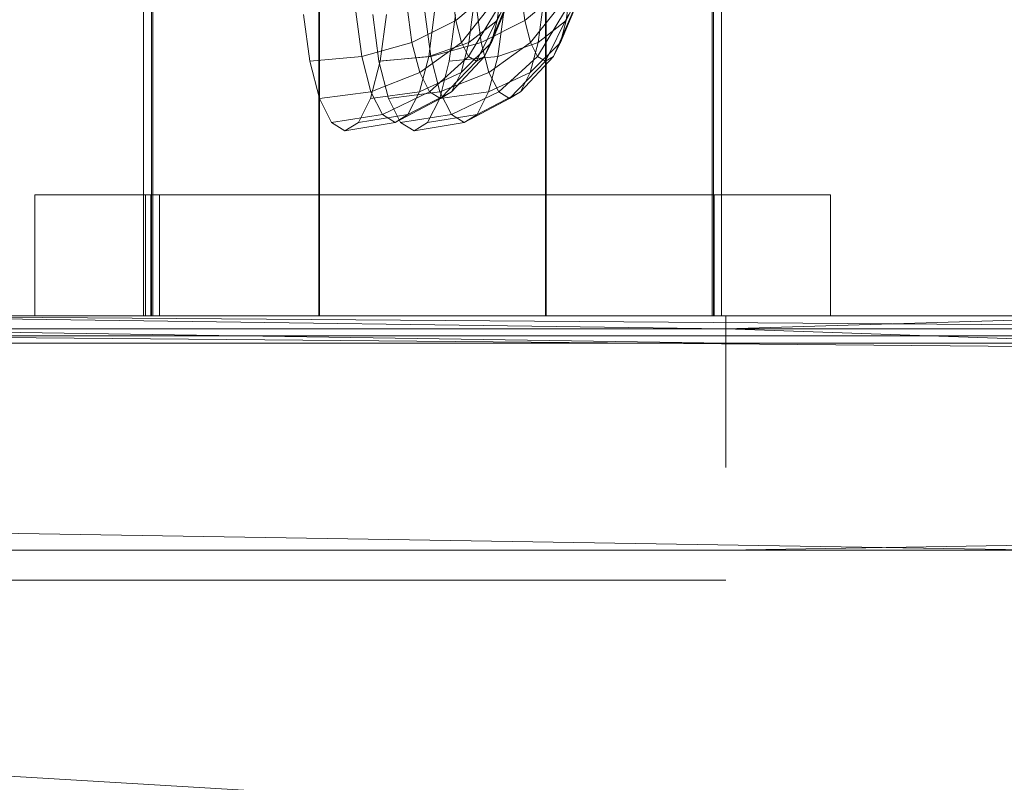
# Model space of a CAD drawing. Header units: metres. Extents: x 1314 to 1415, y -87 to -52.
# Tile 23 of 256: x 1321.843 to 1322.297, y -78.544 to -78.193. Entities that reach past the tile are written whole.
import ezdxf

# ---------------------------------------------------------------- set-up
doc = ezdxf.new("R2010")
doc.units = ezdxf.units.M
doc.header["$PDMODE"] = 65
doc.linetypes.add('AUSGEZOGEN', pattern=[0])
doc.layers.add('XR$2$Möblierung', color=4, linetype='AUSGEZOGEN', lineweight=13)
doc.layers.add('XR$3$Maßlinie 1_50', color=7, linetype='AUSGEZOGEN', lineweight=25)
doc.styles.add('ARIAL', font='arial.ttf')
doc.dimstyles.new('DIMSTYLE_12', dxfattribs={"dimtxt": 0.175, "dimasz": 0.15, "dimexe": 0, "dimexo": 0, "dimgap": 0.0875, "dimtad": 2, "dimrnd": 0.005, "dimzin": 4, "dimdsep": 46, "dimtxsty": 'ARIAL', "dimblk1": 'ALL_ML_KREIS', "dimblk2": 'ALL_ML_KREIS', "dimsah": 1, "dimcen": 0, "dimclrd": 3, "dimclre": 3, "dimclrt": 3, "dimadec": 0, "dimazin": 0, "dimtfac": 1, "dimtdec": 0, "dimtix": 1, "dimtmove": 2, "dimatfit": 3, "dimfxl": 0, "dimtzin": 0, "dimlwd": 0, "dimlwe": 25, "dimarcsym": 0})
doc.dimstyles.new('DIMSTYLE_9', dxfattribs={"dimtxt": 0.125, "dimasz": 0.15, "dimexe": 0, "dimexo": 0, "dimgap": 0.0625, "dimtad": 2, "dimrnd": 0.005, "dimzin": 4, "dimdsep": 46, "dimtxsty": 'ARIAL', "dimblk1": 'ALL_ML_KREIS', "dimblk2": 'ALL_ML_KREIS', "dimsah": 1, "dimcen": 0, "dimclrd": 3, "dimclre": 3, "dimclrt": 3, "dimadec": 0, "dimazin": 0, "dimtfac": 1, "dimtdec": 0, "dimtix": 1, "dimtmove": 2, "dimatfit": 3, "dimfxl": 0, "dimtzin": 0, "dimlwd": 0, "dimlwe": 25, "dimarcsym": 0})

# ---------------------------------------------------------------- blocks, each defined once
blk = doc.blocks.new('COMPLEXOBJECT_2')
at = {"layer": 'XR$2$Möblierung', "color": 52, "linetype": 'AUSGEZOGEN', "lineweight": 13, "transparency": 33554687}
for p, q in [((1321.90037, -78.27363), (1321.90037, -78.06687)), ((1321.90407, -78.27363), (1321.90407, -78.06687)), ((1321.90466, -78.27363), (1321.90466, -78.06687)), ((1321.98119, -78.06687), (1321.98119, -78.32951)), ((1321.98157, -78.06687), (1321.98157, -78.32951)), ((1322.08572, -78.06687), (1322.08572, -78.32951)), ((1322.08609, -78.06687), (1322.08609, -78.32951)), ((1322.16262, -78.27363), (1322.16262, -78.06687)), ((1322.16321, -78.27363), (1322.16321, -78.06687)), ((1322.16692, -78.27363), (1322.16692, -78.06687)), ((1322.04433, -78.19337), (1322.04265, -78.18066)), ((1322.05949, -78.18066), (1322.04433, -78.19337)), ((1322.06953, -78.18066), (1322.06342, -78.19337)), ((1322.06509, -78.18066), (1322.06342, -78.19337)), ((1322.07619, -78.19337), (1322.07451, -78.18066)), ((1322.09136, -78.18066), (1322.07619, -78.19337)), ((1322.1014, -78.18066), (1322.09528, -78.19337)), ((1322.09696, -78.18066), (1322.09528, -78.19337)), ((1322.02416, -78.20345), (1322.02185, -78.18596)), ((1322.06087, -78.18596), (1322.04694, -78.20345)), ((1322.05274, -78.18596), (1322.05044, -78.20345)), ((1322.05602, -78.20345), (1322.05372, -78.18596)), ((1322.06816, -78.18596), (1322.06081, -78.20345)), ((1322.09273, -78.18596), (1322.0788, -78.20345)), ((1322.08461, -78.18596), (1322.0823, -78.20345)), ((1322.10002, -78.18596), (1322.09267, -78.20345)), ((1321.97702, -78.21216), (1321.97417, -78.19054)), ((1322.00097, -78.20993), (1321.99826, -78.18936)), ((1322.00889, -78.21216), (1322.00604, -78.19054)), ((1322.01236, -78.19054), (1322.0095, -78.21216)), ((1322.04433, -78.19337), (1322.02416, -78.20345)), ((1322.03283, -78.20993), (1322.03012, -78.18936)), ((1322.03457, -78.18936), (1322.03186, -78.20993)), ((1322.04422, -78.19054), (1322.04137, -78.21216)), ((1322.04694, -78.20345), (1322.04433, -78.19337)), ((1322.0626, -78.18936), (1322.05023, -78.20993)), ((1322.06342, -78.19337), (1322.05044, -78.20345)), ((1322.06451, -78.19054), (1322.05387, -78.21216)), ((1322.07619, -78.19337), (1322.05602, -78.20345)), ((1322.06643, -78.18936), (1322.05752, -78.20993)), ((1322.06342, -78.19337), (1322.06081, -78.20345)), ((1322.06644, -78.18936), (1322.06372, -78.20993)), ((1322.0788, -78.20345), (1322.07619, -78.19337)), ((1322.09446, -78.18936), (1322.08209, -78.20993)), ((1322.09528, -78.19337), (1322.0823, -78.20345)), ((1322.09638, -78.19054), (1322.08574, -78.21216)), ((1322.09829, -78.18936), (1322.08938, -78.20993)), ((1322.09528, -78.19337), (1322.09267, -78.20345)), ((1322.02416, -78.20345), (1322.00097, -78.20993)), ((1322.02775, -78.21733), (1322.02416, -78.20345)), ((1322.04694, -78.20345), (1322.02775, -78.21733)), ((1322.05044, -78.20345), (1322.03186, -78.20993)), ((1322.05602, -78.20345), (1322.03283, -78.20993)), ((1322.06081, -78.20345), (1322.04684, -78.21733)), ((1322.05044, -78.20345), (1322.04684, -78.21733)), ((1322.05023, -78.20993), (1322.04694, -78.20345)), ((1322.05962, -78.21733), (1322.05602, -78.20345)), ((1322.06081, -78.20345), (1322.05752, -78.20993)), ((1322.0788, -78.20345), (1322.05962, -78.21733)), ((1322.0823, -78.20345), (1322.06372, -78.20993)), ((1322.09267, -78.20345), (1322.07871, -78.21733)), ((1322.0823, -78.20345), (1322.07871, -78.21733)), ((1322.08209, -78.20993), (1322.0788, -78.20345)), ((1322.09267, -78.20345), (1322.08938, -78.20993)), ((1322.00097, -78.20993), (1321.97702, -78.21216)), ((1322.00519, -78.22624), (1322.00097, -78.20993)), ((1322.03283, -78.20993), (1322.00889, -78.21216)), ((1322.03186, -78.20993), (1322.0095, -78.21216)), ((1322.03186, -78.20993), (1322.02764, -78.22624)), ((1322.05023, -78.20993), (1322.03228, -78.22624)), ((1322.03706, -78.22624), (1322.03283, -78.20993)), ((1322.06372, -78.20993), (1322.04137, -78.21216)), ((1322.05752, -78.20993), (1322.04232, -78.22624)), ((1322.05387, -78.21216), (1322.05023, -78.20993)), ((1322.05752, -78.20993), (1322.05387, -78.21216)), ((1322.06372, -78.20993), (1322.0595, -78.22624)), ((1322.08209, -78.20993), (1322.06414, -78.22624)), ((1322.08938, -78.20993), (1322.07418, -78.22624)), ((1322.08574, -78.21216), (1322.08209, -78.20993)), ((1322.08938, -78.20993), (1322.08574, -78.21216)), ((1321.98147, -78.22932), (1321.97702, -78.21216)), ((1322.0095, -78.21216), (1322.00506, -78.22932)), ((1322.01333, -78.22932), (1322.00889, -78.21216)), ((1322.04137, -78.21216), (1322.03693, -78.22932)), ((1322.05387, -78.21216), (1322.0373, -78.22932)), ((1322.08574, -78.21216), (1322.06916, -78.22932)), ((1322.02775, -78.21733), (1322.00519, -78.22624)), ((1322.04684, -78.21733), (1322.02764, -78.22624)), ((1322.03228, -78.22624), (1322.02775, -78.21733)), ((1322.05962, -78.21733), (1322.03706, -78.22624)), ((1322.04684, -78.21733), (1322.04232, -78.22624)), ((1322.07871, -78.21733), (1322.0595, -78.22624)), ((1322.06414, -78.22624), (1322.05962, -78.21733)), ((1322.07871, -78.21733), (1322.07418, -78.22624)), ((1322.00519, -78.22624), (1321.98147, -78.22932)), ((1321.98706, -78.24033), (1321.98147, -78.22932)), ((1322.00506, -78.22932), (1321.99947, -78.24033)), ((1322.02764, -78.22624), (1322.00506, -78.22932)), ((1322.01051, -78.23672), (1322.00519, -78.22624)), ((1322.03228, -78.22624), (1322.01051, -78.23672)), ((1322.03706, -78.22624), (1322.01333, -78.22932)), ((1322.01893, -78.24033), (1322.01333, -78.22932)), ((1322.0373, -78.22932), (1322.01641, -78.24033)), ((1322.04232, -78.22624), (1322.02231, -78.23672)), ((1322.02764, -78.22624), (1322.02231, -78.23672)), ((1322.03693, -78.22932), (1322.03133, -78.24033)), ((1322.0373, -78.22932), (1322.03228, -78.22624)), ((1322.0595, -78.22624), (1322.03693, -78.22932)), ((1322.04238, -78.23672), (1322.03706, -78.22624)), ((1322.04232, -78.22624), (1322.0373, -78.22932)), ((1322.06414, -78.22624), (1322.04238, -78.23672)), ((1322.06916, -78.22932), (1322.04828, -78.24033)), ((1322.07418, -78.22624), (1322.05418, -78.23672)), ((1322.0595, -78.22624), (1322.05418, -78.23672)), ((1322.06916, -78.22932), (1322.06414, -78.22624)), ((1322.07418, -78.22624), (1322.06916, -78.22932)), ((1322.01051, -78.23672), (1321.98706, -78.24033)), ((1322.02231, -78.23672), (1321.99947, -78.24033)), ((1322.01641, -78.24033), (1322.01051, -78.23672)), ((1322.02231, -78.23672), (1322.01641, -78.24033)), ((1322.04238, -78.23672), (1322.01893, -78.24033)), ((1322.05418, -78.23672), (1322.03133, -78.24033)), ((1322.04828, -78.24033), (1322.04238, -78.23672)), ((1322.05418, -78.23672), (1322.04828, -78.24033)), ((1321.99326, -78.24413), (1321.98706, -78.24033)), ((1322.01641, -78.24033), (1321.99326, -78.24413)), ((1321.99947, -78.24033), (1321.99326, -78.24413)), ((1322.02513, -78.24413), (1322.01893, -78.24033)), ((1322.04828, -78.24033), (1322.02513, -78.24413)), ((1322.03133, -78.24033), (1322.02513, -78.24413)), ((1321.85756, -78.27363), (1321.85019, -78.27363)), ((1321.85019, -78.27363), (1321.85019, -78.32951)), ((1321.85019, -78.27363), (1321.85424, -78.27363)), ((1321.85424, -78.27363), (1321.86942, -78.27363)), ((1321.87585, -78.27363), (1321.85756, -78.27363)), ((1321.86942, -78.27363), (1321.89472, -78.27363)), ((1321.9038, -78.27363), (1321.87585, -78.27363)), ((1321.88943, -78.27363), (1321.88206, -78.27363)), ((1321.88206, -78.27363), (1321.8861, -78.27363)), ((1321.8861, -78.27363), (1321.90129, -78.27363)), ((1321.90771, -78.27363), (1321.88943, -78.27363)), ((1321.89472, -78.27363), (1321.92839, -78.27363)), ((1321.90466, -78.27363), (1321.90037, -78.27363)), ((1321.90037, -78.27363), (1321.90407, -78.27363)), ((1321.90037, -78.32951), (1321.90037, -78.27363)), ((1321.90129, -78.32951), (1321.90129, -78.27363)), ((1321.90129, -78.27363), (1321.92658, -78.27363)), ((1321.93951, -78.27363), (1321.9038, -78.27363)), ((1321.9038, -78.27363), (1321.9038, -78.32951)), ((1321.90407, -78.27363), (1321.91552, -78.27363)), ((1321.90407, -78.32951), (1321.90407, -78.27363)), ((1321.91666, -78.27363), (1321.90466, -78.27363)), ((1321.90466, -78.32951), (1321.90466, -78.27363)), ((1321.93566, -78.27363), (1321.90771, -78.27363)), ((1321.90771, -78.27363), (1321.90771, -78.32951)), ((1321.91552, -78.27363), (1321.93393, -78.27363)), ((1321.93554, -78.27363), (1321.91666, -78.27363)), ((1321.92658, -78.27363), (1321.96025, -78.27363)), ((1321.92839, -78.27363), (1321.96815, -78.27363)), ((1321.93652, -78.27363), (1321.93223, -78.27363)), ((1321.93223, -78.27363), (1321.93594, -78.27363)), ((1321.93393, -78.27363), (1321.95806, -78.27363)), ((1321.96002, -78.27363), (1321.93554, -78.27363)), ((1321.97138, -78.27363), (1321.93566, -78.27363)), ((1321.93594, -78.27363), (1321.94739, -78.27363)), ((1321.94852, -78.27363), (1321.93652, -78.27363)), ((1321.98056, -78.27363), (1321.93951, -78.27363)), ((1321.94739, -78.27363), (1321.9658, -78.27363)), ((1321.9674, -78.27363), (1321.94852, -78.27363)), ((1321.95806, -78.27363), (1321.98624, -78.27363)), ((1321.98844, -78.27363), (1321.96002, -78.27363)), ((1321.96025, -78.27363), (1322.00001, -78.27363)), ((1321.9658, -78.27363), (1321.98992, -78.27363)), ((1321.99189, -78.27363), (1321.9674, -78.27363)), ((1321.96815, -78.27363), (1322.01129, -78.27363)), ((1322.01242, -78.27363), (1321.97138, -78.27363)), ((1322.02413, -78.27363), (1321.98056, -78.27363)), ((1321.98624, -78.27363), (1322.01657, -78.27363)), ((1322.01885, -78.27363), (1321.98844, -78.27363)), ((1321.98992, -78.27363), (1322.01811, -78.27363)), ((1322.0203, -78.27363), (1321.99189, -78.27363)), ((1322.00001, -78.27363), (1322.04315, -78.27363)), ((1322.01129, -78.27363), (1322.05486, -78.27363)), ((1322.056, -78.27363), (1322.01242, -78.27363)), ((1322.01657, -78.27363), (1322.04698, -78.27363)), ((1322.01811, -78.27363), (1322.04844, -78.27363)), ((1322.04918, -78.27363), (1322.01885, -78.27363)), ((1322.05071, -78.27363), (1322.0203, -78.27363)), ((1322.06727, -78.27363), (1322.02413, -78.27363)), ((1322.04315, -78.27363), (1322.08673, -78.27363)), ((1322.04698, -78.27363), (1322.0754, -78.27363)), ((1322.04844, -78.27363), (1322.07885, -78.27363)), ((1322.07736, -78.27363), (1322.04918, -78.27363)), ((1322.08104, -78.27363), (1322.05071, -78.27363)), ((1322.05486, -78.27363), (1322.09591, -78.27363)), ((1322.09914, -78.27363), (1322.056, -78.27363)), ((1322.10703, -78.27363), (1322.06727, -78.27363)), ((1322.0754, -78.27363), (1322.09988, -78.27363)), ((1322.10149, -78.27363), (1322.07736, -78.27363)), ((1322.07885, -78.27363), (1322.10726, -78.27363)), ((1322.10923, -78.27363), (1322.08104, -78.27363)), ((1322.08673, -78.27363), (1322.12777, -78.27363)), ((1322.09591, -78.27363), (1322.13162, -78.27363)), ((1322.1389, -78.27363), (1322.09914, -78.27363)), ((1322.09988, -78.27363), (1322.11876, -78.27363)), ((1322.1199, -78.27363), (1322.10149, -78.27363)), ((1322.1407, -78.27363), (1322.10703, -78.27363)), ((1322.10726, -78.27363), (1322.13175, -78.27363)), ((1322.13335, -78.27363), (1322.10923, -78.27363)), ((1322.11876, -78.27363), (1322.13076, -78.27363)), ((1322.13135, -78.27363), (1322.1199, -78.27363)), ((1322.12777, -78.27363), (1322.16348, -78.27363)), ((1322.13076, -78.27363), (1322.13505, -78.27363)), ((1322.13505, -78.27363), (1322.13135, -78.27363)), ((1322.13162, -78.27363), (1322.15957, -78.27363)), ((1322.13175, -78.27363), (1322.15063, -78.27363)), ((1322.15176, -78.27363), (1322.13335, -78.27363)), ((1322.17257, -78.27363), (1322.1389, -78.27363)), ((1322.166, -78.27363), (1322.1407, -78.27363)), ((1322.15063, -78.27363), (1322.16262, -78.27363)), ((1322.16321, -78.27363), (1322.15176, -78.27363)), ((1322.15957, -78.27363), (1322.17786, -78.27363)), ((1322.16262, -78.27363), (1322.16692, -78.27363)), ((1322.16262, -78.32951), (1322.16262, -78.27363)), ((1322.16692, -78.27363), (1322.16321, -78.27363)), ((1322.16321, -78.32951), (1322.16321, -78.27363)), ((1322.16348, -78.27363), (1322.16348, -78.32951)), ((1322.16348, -78.27363), (1322.19144, -78.27363)), ((1322.18118, -78.27363), (1322.166, -78.27363)), ((1322.16692, -78.32951), (1322.16692, -78.27363)), ((1322.19786, -78.27363), (1322.17257, -78.27363)), ((1322.17786, -78.27363), (1322.18523, -78.27363)), ((1322.18523, -78.27363), (1322.18118, -78.27363)), ((1322.19144, -78.27363), (1322.20972, -78.27363)), ((1322.21305, -78.27363), (1322.19786, -78.27363)), ((1322.20972, -78.27363), (1322.21709, -78.27363)), ((1322.21709, -78.27363), (1322.21305, -78.27363)), ((1322.21709, -78.27363), (1322.21709, -78.32951)), ((1321.73364, -78.32951), (1322.16884, -78.33536)), ((1321.73364, -78.32951), (1322.16884, -78.32951)), ((1321.75254, -78.32951), (1322.16884, -78.32951)), ((1321.75254, -78.32951), (1321.93951, -78.32951)), ((1321.75254, -78.32951), (1321.9038, -78.32951)), ((1321.75254, -78.32951), (1321.87585, -78.32951)), ((1321.75254, -78.32951), (1321.85756, -78.32951)), ((1321.75254, -78.32951), (1321.85019, -78.32951)), ((1322.04315, -78.32951), (1321.75254, -78.32951)), ((1321.75254, -78.32951), (1322.9763, -78.32951)), ((1322.00001, -78.32951), (1321.75254, -78.32951)), ((1321.96025, -78.32951), (1321.75254, -78.32951)), ((1321.92658, -78.32951), (1321.75254, -78.32951)), ((1321.90129, -78.32951), (1321.75254, -78.32951)), ((1321.8861, -78.32951), (1321.75254, -78.32951)), ((1321.88206, -78.32951), (1321.75254, -78.32951)), ((1322.976, -78.33866), (1321.75254, -78.32951)), ((1321.85019, -78.32951), (1321.85756, -78.32951)), ((1321.88206, -78.32951), (1321.85019, -78.32951)), ((1321.85424, -78.32951), (1321.85019, -78.32951)), ((1321.88206, -78.32951), (1321.85424, -78.32951)), ((1321.86942, -78.32951), (1321.85424, -78.32951)), ((1321.85756, -78.32951), (1321.87585, -78.32951)), ((1321.88206, -78.32951), (1321.86942, -78.32951)), ((1321.89472, -78.32951), (1321.86942, -78.32951)), ((1321.87585, -78.32951), (1321.9038, -78.32951)), ((1321.8861, -78.32951), (1321.88206, -78.32951)), ((1321.88206, -78.32951), (1321.89472, -78.32951)), ((1321.88206, -78.32951), (1321.88943, -78.32951)), ((1321.90129, -78.32951), (1321.8861, -78.32951)), ((1321.88943, -78.32951), (1321.89472, -78.32951)), ((1321.88943, -78.32951), (1321.90771, -78.32951)), ((1321.90771, -78.32951), (1321.89472, -78.32951)), ((1321.92839, -78.32951), (1321.89472, -78.32951)), ((1321.90407, -78.32951), (1321.90037, -78.32951)), ((1321.90037, -78.32951), (1321.90466, -78.32951)), ((1321.92658, -78.32951), (1321.90129, -78.32951)), ((1321.9038, -78.32951), (1321.93951, -78.32951)), ((1321.91552, -78.32951), (1321.90407, -78.32951)), ((1321.90466, -78.32951), (1321.91666, -78.32951)), ((1321.90771, -78.32951), (1321.92839, -78.32951)), ((1321.90771, -78.32951), (1321.93566, -78.32951)), ((1321.91193, -78.32951), (1321.91318, -78.32951)), ((1321.91788, -78.32951), (1321.91193, -78.32951)), ((1321.91318, -78.32951), (1321.92156, -78.32951)), ((1321.93393, -78.32951), (1321.91552, -78.32951)), ((1321.91666, -78.32951), (1321.93554, -78.32951)), ((1321.93064, -78.32951), (1321.91788, -78.32951)), ((1321.92156, -78.32951), (1321.93649, -78.32951)), ((1321.96025, -78.32951), (1321.92658, -78.32951)), ((1321.93566, -78.32951), (1321.92839, -78.32951)), ((1321.96815, -78.32951), (1321.92839, -78.32951)), ((1321.94933, -78.32951), (1321.93064, -78.32951)), ((1321.93594, -78.32951), (1321.93223, -78.32951)), ((1321.93223, -78.32951), (1321.93652, -78.32951)), ((1321.95806, -78.32951), (1321.93393, -78.32951)), ((1321.93554, -78.32951), (1321.96002, -78.32951)), ((1321.93566, -78.32951), (1321.96815, -78.32951)), ((1321.93566, -78.32951), (1321.97138, -78.32951)), ((1321.94739, -78.32951), (1321.93594, -78.32951)), ((1321.93649, -78.32951), (1321.95696, -78.32951)), ((1321.93652, -78.32951), (1321.94852, -78.32951)), ((1321.93951, -78.32951), (1322.16884, -78.32951)), ((1321.93951, -78.32951), (1321.98056, -78.32951)), ((1321.94379, -78.32951), (1321.94505, -78.32951)), ((1321.94974, -78.32951), (1321.94379, -78.32951)), ((1321.94505, -78.32951), (1321.95343, -78.32951)), ((1321.9658, -78.32951), (1321.94739, -78.32951)), ((1321.94852, -78.32951), (1321.9674, -78.32951)), ((1321.97268, -78.32951), (1321.94933, -78.32951)), ((1321.9625, -78.32951), (1321.94974, -78.32951)), ((1321.95343, -78.32951), (1321.96836, -78.32951)), ((1321.95696, -78.32951), (1321.98157, -78.32951)), ((1321.98624, -78.32951), (1321.95806, -78.32951)), ((1321.96002, -78.32951), (1321.98844, -78.32951)), ((1322.00001, -78.32951), (1321.96025, -78.32951)), ((1321.98119, -78.32951), (1321.9625, -78.32951)), ((1321.98992, -78.32951), (1321.9658, -78.32951)), ((1321.9674, -78.32951), (1321.99189, -78.32951)), ((1321.97138, -78.32951), (1321.96815, -78.32951)), ((1322.01129, -78.32951), (1321.96815, -78.32951)), ((1321.96836, -78.32951), (1321.98882, -78.32951)), ((1321.97138, -78.32951), (1322.01129, -78.32951)), ((1321.97138, -78.32951), (1322.01242, -78.32951)), ((1321.9991, -78.32951), (1321.97268, -78.32951)), ((1321.98056, -78.32951), (1322.16884, -78.32951)), ((1321.98056, -78.32951), (1322.02413, -78.32951)), ((1322.00454, -78.32951), (1321.98119, -78.32951)), ((1321.98157, -78.32951), (1322.00864, -78.32951)), ((1322.01657, -78.32951), (1321.98624, -78.32951)), ((1321.98844, -78.32951), (1322.01885, -78.32951)), ((1321.98882, -78.32951), (1322.01343, -78.32951)), ((1322.01811, -78.32951), (1321.98992, -78.32951)), ((1321.99189, -78.32951), (1322.0203, -78.32951)), ((1321.99649, -78.32951), (1321.9954, -78.32951)), ((1321.9954, -78.32951), (1321.99582, -78.32951)), ((1321.99582, -78.32951), (1321.99774, -78.32951)), ((1321.99903, -78.32951), (1321.99649, -78.32951)), ((1321.99774, -78.32951), (1322.00101, -78.32951)), ((1322.00285, -78.32951), (1321.99903, -78.32951)), ((1322.02678, -78.32951), (1321.9991, -78.32951)), ((1322.04315, -78.32951), (1322.00001, -78.32951)), ((1322.00101, -78.32951), (1322.00543, -78.32951)), ((1322.00768, -78.32951), (1322.00285, -78.32951)), ((1322.03096, -78.32951), (1322.00454, -78.32951)), ((1322.00543, -78.32951), (1322.01068, -78.32951)), ((1322.01319, -78.32951), (1322.00768, -78.32951)), ((1322.00864, -78.32951), (1322.03632, -78.32951)), ((1322.01068, -78.32951), (1322.01641, -78.32951)), ((1322.01242, -78.32951), (1322.01129, -78.32951)), ((1322.05486, -78.32951), (1322.01129, -78.32951)), ((1322.01242, -78.32951), (1322.05486, -78.32951)), ((1322.01242, -78.32951), (1322.056, -78.32951)), ((1322.01901, -78.32951), (1322.01319, -78.32951)), ((1322.01343, -78.32951), (1322.0405, -78.32951)), ((1322.01641, -78.32951), (1322.02223, -78.32951)), ((1322.04698, -78.32951), (1322.01657, -78.32951)), ((1322.04844, -78.32951), (1322.01811, -78.32951)), ((1322.01885, -78.32951), (1322.04918, -78.32951)), ((1322.02474, -78.32951), (1322.01901, -78.32951)), ((1322.0203, -78.32951), (1322.05071, -78.32951)), ((1322.02223, -78.32951), (1322.02774, -78.32951)), ((1322.02413, -78.32951), (1322.16884, -78.32951)), ((1322.02413, -78.32951), (1322.06727, -78.32951)), ((1322.02999, -78.32951), (1322.02474, -78.32951)), ((1322.05385, -78.32951), (1322.02678, -78.32951)), ((1322.02836, -78.32951), (1322.02726, -78.32951)), ((1322.02726, -78.32951), (1322.02768, -78.32951)), ((1322.02768, -78.32951), (1322.0296, -78.32951)), ((1322.02774, -78.32951), (1322.03257, -78.32951)), ((1322.0309, -78.32951), (1322.02836, -78.32951)), ((1322.0296, -78.32951), (1322.03288, -78.32951)), ((1322.03441, -78.32951), (1322.02999, -78.32951)), ((1322.03471, -78.32951), (1322.0309, -78.32951)), ((1322.05865, -78.32951), (1322.03096, -78.32951)), ((1322.03257, -78.32951), (1322.03639, -78.32951)), ((1322.03288, -78.32951), (1322.03729, -78.32951)), ((1322.03768, -78.32951), (1322.03441, -78.32951)), ((1322.03954, -78.32951), (1322.03471, -78.32951)), ((1322.03632, -78.32951), (1322.06274, -78.32951)), ((1322.03639, -78.32951), (1322.03893, -78.32951)), ((1322.03729, -78.32951), (1322.04254, -78.32951)), ((1322.0396, -78.32951), (1322.03768, -78.32951)), ((1322.03893, -78.32951), (1322.04002, -78.32951)), ((1322.04505, -78.32951), (1322.03954, -78.32951)), ((1322.04002, -78.32951), (1322.0396, -78.32951)), ((1322.0405, -78.32951), (1322.06819, -78.32951)), ((1322.04254, -78.32951), (1322.04828, -78.32951)), ((1322.9763, -78.32951), (1322.04315, -78.32951)), ((1322.08673, -78.32951), (1322.04315, -78.32951)), ((1322.05087, -78.32951), (1322.04505, -78.32951)), ((1322.0754, -78.32951), (1322.04698, -78.32951)), ((1322.04828, -78.32951), (1322.0541, -78.32951)), ((1322.07885, -78.32951), (1322.04844, -78.32951)), ((1322.04918, -78.32951), (1322.07736, -78.32951)), ((1322.05071, -78.32951), (1322.08104, -78.32951)), ((1322.0566, -78.32951), (1322.05087, -78.32951)), ((1322.07846, -78.32951), (1322.05385, -78.32951)), ((1322.0541, -78.32951), (1322.05961, -78.32951)), ((1322.056, -78.32951), (1322.05486, -78.32951)), ((1322.09591, -78.32951), (1322.05486, -78.32951)), ((1322.056, -78.32951), (1322.09591, -78.32951)), ((1322.056, -78.32951), (1322.09914, -78.32951)), ((1322.06186, -78.32951), (1322.0566, -78.32951)), ((1322.08572, -78.32951), (1322.05865, -78.32951)), ((1322.05961, -78.32951), (1322.06443, -78.32951)), ((1322.06627, -78.32951), (1322.06186, -78.32951)), ((1322.06274, -78.32951), (1322.08609, -78.32951)), ((1322.06443, -78.32951), (1322.06825, -78.32951)), ((1322.06955, -78.32951), (1322.06627, -78.32951)), ((1322.06727, -78.32951), (1322.16884, -78.32951)), ((1322.06727, -78.32951), (1322.10703, -78.32951)), ((1322.06819, -78.32951), (1322.09461, -78.32951)), ((1322.06825, -78.32951), (1322.07079, -78.32951)), ((1322.07146, -78.32951), (1322.06955, -78.32951)), ((1322.07079, -78.32951), (1322.07189, -78.32951)), ((1322.07189, -78.32951), (1322.07146, -78.32951)), ((1322.09988, -78.32951), (1322.0754, -78.32951)), ((1322.07736, -78.32951), (1322.10149, -78.32951)), ((1322.09893, -78.32951), (1322.07846, -78.32951)), ((1322.10726, -78.32951), (1322.07885, -78.32951)), ((1322.08104, -78.32951), (1322.10923, -78.32951)), ((1322.11032, -78.32951), (1322.08572, -78.32951)), ((1322.08609, -78.32951), (1322.10478, -78.32951)), ((1322.9763, -78.32951), (1322.08673, -78.32951)), ((1322.12777, -78.32951), (1322.08673, -78.32951)), ((1322.09461, -78.32951), (1322.11796, -78.32951)), ((1322.09914, -78.32951), (1322.09591, -78.32951)), ((1322.13162, -78.32951), (1322.09591, -78.32951)), ((1322.11386, -78.32951), (1322.09893, -78.32951)), ((1322.09914, -78.32951), (1322.13162, -78.32951)), ((1322.09914, -78.32951), (1322.1389, -78.32951)), ((1322.11876, -78.32951), (1322.09988, -78.32951)), ((1322.10149, -78.32951), (1322.1199, -78.32951)), ((1322.10478, -78.32951), (1322.11754, -78.32951)), ((1322.10703, -78.32951), (1322.16884, -78.32951)), ((1322.10703, -78.32951), (1322.1407, -78.32951)), ((1322.13175, -78.32951), (1322.10726, -78.32951)), ((1322.10923, -78.32951), (1322.13335, -78.32951)), ((1322.13079, -78.32951), (1322.11032, -78.32951)), ((1322.12224, -78.32951), (1322.11386, -78.32951)), ((1322.11754, -78.32951), (1322.12349, -78.32951)), ((1322.11796, -78.32951), (1322.13665, -78.32951)), ((1322.13076, -78.32951), (1322.11876, -78.32951)), ((1322.1199, -78.32951), (1322.13135, -78.32951)), ((1322.12349, -78.32951), (1322.12224, -78.32951)), ((1322.9763, -78.32951), (1322.12777, -78.32951)), ((1322.16348, -78.32951), (1322.12777, -78.32951)), ((1322.13505, -78.32951), (1322.13076, -78.32951)), ((1322.14572, -78.32951), (1322.13079, -78.32951)), ((1322.13135, -78.32951), (1322.13505, -78.32951)), ((1322.1389, -78.32951), (1322.13162, -78.32951)), ((1322.15957, -78.32951), (1322.13162, -78.32951)), ((1322.15063, -78.32951), (1322.13175, -78.32951)), ((1322.13335, -78.32951), (1322.15176, -78.32951)), ((1322.13665, -78.32951), (1322.1494, -78.32951)), ((1322.1389, -78.32951), (1322.15957, -78.32951)), ((1322.1389, -78.32951), (1322.17257, -78.32951)), ((1322.1407, -78.32951), (1322.16884, -78.32951)), ((1322.1407, -78.32951), (1322.166, -78.32951)), ((1322.1541, -78.32951), (1322.14572, -78.32951)), ((1322.1494, -78.32951), (1322.15536, -78.32951)), ((1322.16262, -78.32951), (1322.15063, -78.32951)), ((1322.15176, -78.32951), (1322.16321, -78.32951)), ((1322.15536, -78.32951), (1322.1541, -78.32951)), ((1322.17257, -78.32951), (1322.15957, -78.32951)), ((1322.17786, -78.32951), (1322.15957, -78.32951)), ((1322.16692, -78.32951), (1322.16262, -78.32951)), ((1322.16321, -78.32951), (1322.16692, -78.32951)), ((1322.9763, -78.32951), (1322.16348, -78.32951)), ((1322.19144, -78.32951), (1322.16348, -78.32951)), ((1322.166, -78.32951), (1322.16884, -78.32951)), ((1322.166, -78.32951), (1322.18118, -78.32951)), ((1322.16884, -78.32951), (1322.16884, -78.33536)), ((1322.36442, -78.32951), (1322.16884, -78.33536)), ((1322.16884, -78.32951), (1322.36442, -78.32951)), ((1322.18118, -78.32951), (1322.16884, -78.32951)), ((1322.17257, -78.32951), (1322.17786, -78.32951)), ((1322.17257, -78.32951), (1322.19786, -78.32951)), ((1322.19786, -78.32951), (1322.17786, -78.32951)), ((1322.18523, -78.32951), (1322.17786, -78.32951)), ((1322.18118, -78.32951), (1322.36442, -78.32951)), ((1322.18118, -78.32951), (1322.18523, -78.32951)), ((1322.18523, -78.32951), (1322.36442, -78.32951)), ((1322.18523, -78.32951), (1322.19786, -78.32951)), ((1322.9763, -78.32951), (1322.19144, -78.32951)), ((1322.20972, -78.32951), (1322.19144, -78.32951)), ((1322.19786, -78.32951), (1322.36442, -78.32951)), ((1322.19786, -78.32951), (1322.21305, -78.32951)), ((1322.9763, -78.32951), (1322.20972, -78.32951)), ((1322.21709, -78.32951), (1322.20972, -78.32951)), ((1322.21305, -78.32951), (1322.36442, -78.32951)), ((1322.21305, -78.32951), (1322.21709, -78.32951)), ((1322.21709, -78.32951), (1322.36442, -78.32951)), ((1322.9763, -78.32951), (1322.21709, -78.32951)), ((1321.73364, -78.33536), (1322.16884, -78.34209)), ((1321.73364, -78.33536), (1322.16884, -78.33536)), ((1322.16884, -78.33536), (1322.16884, -78.34209)), ((1322.16884, -78.33536), (1322.36442, -78.34209)), ((1322.16884, -78.33536), (1322.36442, -78.33536)), ((1321.73364, -78.34209), (1322.16884, -78.34209)), ((1321.75183, -78.33866), (1322.976, -78.33866)), ((1322.97564, -78.34957), (1321.75183, -78.33866)), ((1322.16884, -78.34209), (1322.16884, -78.34966)), ((1322.16884, -78.34209), (1322.36442, -78.34209)), ((1322.16884, -78.34966), (1322.16884, -78.35806)), ((1322.16884, -78.35806), (1322.16884, -78.36725)), ((1322.16884, -78.36725), (1322.16884, -78.37722)), ((1322.16884, -78.37722), (1322.16884, -78.38792)), ((1322.16884, -78.38792), (1322.16884, -78.39932)), ((1322.16884, -78.43736), (1322.9732, -78.42408)), ((1322.97241, -78.44815), (1321.74492, -78.42817)), ((1321.73364, -78.43736), (1322.97277, -78.43736)), ((1322.16884, -78.43736), (1321.73364, -78.43736)), ((1322.36442, -78.43736), (1322.16884, -78.43736)), ((1322.16884, -78.45118), (1321.73364, -78.45118)), ((1322.8031, -78.59883), (1321.79473, -78.53896))]:
    blk.add_line(p, q, dxfattribs=at)
blk = doc.blocks.new('ALL_ML_KREIS')
at = {"color": 0, "linetype": 'ByBlock', "lineweight": -2}
for p, q in [((0, -0.5), (0, 0.5)), ((-1, 0), (0.5, 0))]:
    blk.add_line(p, q, dxfattribs=at)
blk.add_circle((0, 0), 0.15, dxfattribs=at)
blk = doc.blocks.new('*D100')
at = {"layer": 'DEFPOINTS', "color": 3, "linetype": 'AUSGEZOGEN', "lineweight": 25, "transparency": 33554687}
for p in [(1318.1917, -74.24093), (1332.4917, -75.37973), (1318.1917, -83.72712)]:
    blk.add_point(p, dxfattribs=at)
at = {"layer": 'XR$3$Maßlinie 1_50', "color": 3, "linetype": 'AUSGEZOGEN', "lineweight": -2, "transparency": 33554687}
for p, q in [((1318.1917, -83.42712), (1318.1917, -83.72712)), ((1332.4917, -83.42712), (1332.4917, -83.72712)), ((1318.1917, -83.72712), (1332.4917, -83.72712))]:
    blk.add_line(p, q, dxfattribs=at)
at = {"layer": 'XR$3$Maßlinie 1_50', "color": 3, "linetype": 'AUSGEZOGEN', "lineweight": 25, "transparency": 33554687, "xscale": 0.15, "yscale": 0.15, "zscale": 0.15, "rotation": 180}
blk.add_blockref('ALL_ML_KREIS', (1318.1917, -83.72712), dxfattribs=at)
at = {"layer": 'XR$3$Maßlinie 1_50', "color": 3, "linetype": 'AUSGEZOGEN', "lineweight": 25, "transparency": 33554687, "xscale": 0.15, "yscale": 0.15, "zscale": 0.15}
blk.add_blockref('ALL_ML_KREIS', (1332.4917, -83.72712), dxfattribs=at)
at = {"layer": 'XR$3$Maßlinie 1_50', "color": 3, "linetype": 'AUSGEZOGEN', "lineweight": 25, "transparency": 33554687, "insert": (1325.34614, -83.6124), "char_height": 0.125, "width": 0.625, "attachment_point": 5, "style": 'ARIAL'}
blk.add_mtext('\\A1;{\\A1;{14.30\\H0.082500;\\S^ ;}}', dxfattribs=at)
blk = doc.blocks.new('*D103')
at = {"layer": 'DEFPOINTS', "color": 3, "linetype": 'AUSGEZOGEN', "lineweight": 25, "transparency": 33554687}
for p in [(1332.4917, -77.34227), (1318.1917, -77.54184), (1318.1917, -84.34119)]:
    blk.add_point(p, dxfattribs=at)
at = {"layer": 'XR$3$Maßlinie 1_50', "color": 3, "linetype": 'AUSGEZOGEN', "lineweight": -2, "transparency": 33554687}
for p, q in [((1318.1917, -84.04119), (1318.1917, -84.34119)), ((1332.4917, -84.04119), (1332.4917, -84.34119)), ((1318.1917, -84.34119), (1332.4917, -84.34119))]:
    blk.add_line(p, q, dxfattribs=at)
at = {"layer": 'XR$3$Maßlinie 1_50', "color": 3, "linetype": 'AUSGEZOGEN', "lineweight": 25, "transparency": 33554687, "xscale": 0.15, "yscale": 0.15, "zscale": 0.15, "rotation": 180}
blk.add_blockref('ALL_ML_KREIS', (1318.1917, -84.34119), dxfattribs=at)
at = {"layer": 'XR$3$Maßlinie 1_50', "color": 3, "linetype": 'AUSGEZOGEN', "lineweight": 25, "transparency": 33554687, "xscale": 0.15, "yscale": 0.15, "zscale": 0.15}
blk.add_blockref('ALL_ML_KREIS', (1332.4917, -84.34119), dxfattribs=at)
at = {"layer": 'XR$3$Maßlinie 1_50', "color": 3, "linetype": 'AUSGEZOGEN', "lineweight": 25, "transparency": 33554687, "insert": (1325.34809, -84.2007), "char_height": 0.175, "width": 0.875, "attachment_point": 5, "style": 'ARIAL'}
blk.add_mtext('\\A1;{\\fArial|i0|b1;\\A1;{14.30\\H0.115500;\\S^ ;}}', dxfattribs=at)
blk = doc.blocks.new('*D119')
at = {"layer": 'DEFPOINTS', "color": 3, "linetype": 'AUSGEZOGEN', "lineweight": 25, "transparency": 33554687}
for p in [(1318.5917, -77.04716), (1332.0917, -78.10191), (1318.5917, -83.12679)]:
    blk.add_point(p, dxfattribs=at)
at = {"layer": 'XR$3$Maßlinie 1_50', "color": 3, "linetype": 'AUSGEZOGEN', "lineweight": -2, "transparency": 33554687}
for p, q in [((1332.0917, -82.82179), (1332.0917, -83.12679)), ((1318.5917, -82.82679), (1318.5917, -83.12679)), ((1318.5917, -83.12679), (1332.0917, -83.12679))]:
    blk.add_line(p, q, dxfattribs=at)
at = {"layer": 'XR$3$Maßlinie 1_50', "color": 3, "linetype": 'AUSGEZOGEN', "lineweight": 25, "transparency": 33554687, "xscale": 0.15, "yscale": 0.15, "zscale": 0.15, "rotation": 180}
blk.add_blockref('ALL_ML_KREIS', (1318.5917, -83.12679), dxfattribs=at)
at = {"layer": 'XR$3$Maßlinie 1_50', "color": 3, "linetype": 'AUSGEZOGEN', "lineweight": 25, "transparency": 33554687, "xscale": 0.15, "yscale": 0.15, "zscale": 0.15}
blk.add_blockref('ALL_ML_KREIS', (1332.0917, -83.12679), dxfattribs=at)
at = {"layer": 'XR$3$Maßlinie 1_50', "color": 3, "linetype": 'AUSGEZOGEN', "lineweight": 25, "transparency": 33554687, "insert": (1325.34614, -83.01207), "char_height": 0.125, "width": 0.625, "attachment_point": 5, "style": 'ARIAL'}
blk.add_mtext('\\A1;{\\A1;{13.50\\H0.082500;\\S^ ;}}', dxfattribs=at)

msp = doc.modelspace()

# ---------------------------------------------------------------- block references
at = {"layer": 'XR$2$Möblierung', "color": 52, "linetype": 'AUSGEZOGEN', "lineweight": 13, "transparency": 33554687}
msp.add_blockref('COMPLEXOBJECT_2', (0, 0), dxfattribs=at)

# ---------------------------------------------------------------- dimensions: what is measured, and where the dimension line sits
at = {"layer": 'XR$3$Maßlinie 1_50', "color": 3, "linetype": 'AUSGEZOGEN', "lineweight": 25, "transparency": 33554687}
for base, p1, p2, dimstyle, picture, middle in [((1332.4917, -83.72712), (1318.1917, -83.42712), (1332.4917, -83.42712), 'DIMSTYLE_9', '*D100', (1325.34614, -83.6124)), ((1332.0917, -83.12679), (1318.5917, -82.82679), (1332.0917, -82.82179), 'DIMSTYLE_9', '*D119', (1325.34614, -83.01207)), ((1332.4917, -84.34119), (1318.1917, -84.04119), (1332.4917, -84.04119), 'DIMSTYLE_12', '*D103', (1325.34809, -84.2007))]:
    dim = msp.add_linear_dim(base=base, p1=p1, p2=p2, dimstyle=dimstyle, override={"dimpost": '<>', "dimclrd": 3, "dimclre": 3, "dimclrt": 3, "dimlwd": 0, "dimlwe": 25}, dxfattribs=at)
    dim.commit()
    dim.dimension.update_dxf_attribs({"geometry": picture, "text_midpoint": middle, "dimtype": 160})

doc.saveas('drawing.dxf')
